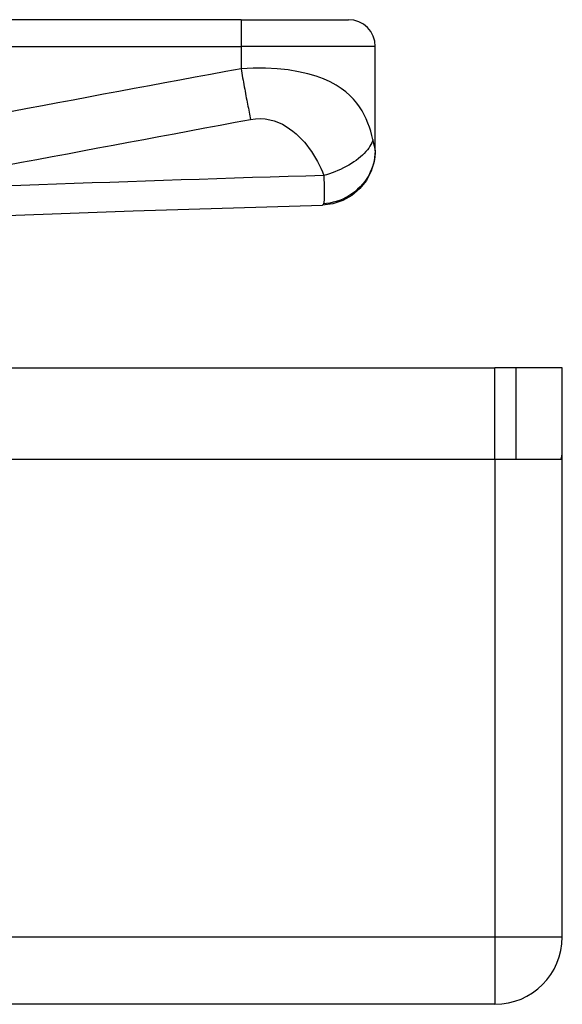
# Model space of a CAD drawing. Header units: inches. Extents: x 19 to 626, y 56 to 294.
# Tile 49 of 256: x 149.717 to 150.513, y 56.065 to 57.51. Entities that reach past the tile are written whole.
import ezdxf

# ---------------------------------------------------------------- set-up
doc = ezdxf.new("R2010")
doc.units = ezdxf.units.IN
doc.header["$MEASUREMENT"] = 0
doc.layers.add('Visible Edges(ANSI)', color=7, linetype='Continuous', lineweight=25)
doc.layers.add('Visible Tangent Edges(ANSI)', color=7, linetype='Continuous', lineweight=25)

msp = doc.modelspace()

# ---------------------------------------------------------------- linework, layer by layer
at = {"layer": 'Visible Edges(ANSI)'}
for p, q in [((150.0417, 57.5099), (149.3926, 57.5099)), ((150.0417, 57.5099), (150.1992, 57.5099)), ((150.2385, 57.3185), (150.2385, 57.4705)), ((150.2385, 57.3173), (150.2385, 57.3185)), ((149.4961, 56.999), (150.4139, 56.999)), ((150.4449, 56.999), (150.4139, 56.999)), ((150.5129, 56.999), (150.4449, 56.999)), ((150.4449, 56.999), (150.4449, 56.865)), ((150.5129, 56.882), (150.5129, 56.999)), ((150.5129, 56.164), (150.5129, 56.882)), ((147.8559, 56.865), (150.4139, 56.865)), ((150.4139, 56.865), (150.5115, 56.865)), ((150.4139, 56.065), (84.8089, 56.065))]:
    msp.add_line(p, q, dxfattribs=at)
at = {"layer": 'Visible Edges(ANSI)', "flags": 128}
for points in [[(150.2385, 57.3173), (150.2371, 57.3021), (150.2327, 57.2875), (150.2256, 57.2739), (150.2161, 57.262), (150.2044, 57.2521), (150.191, 57.2446), (150.1765, 57.2398), (150.1614, 57.2379)], [(149.6052, 57.2191), (149.8833, 57.2292), (150.1614, 57.2379)]]:
    msp.add_lwpolyline(points, dxfattribs=at)
at = {"layer": 'Visible Edges(ANSI)'}
for centre, radius, start, end in [((150.1992, 57.4705), 0.0394, 0, 90), ((150.4139, 56.882), 0.099, 350.1123, 0), ((150.4139, 56.164), 0.099, 270, 0)]:
    msp.add_arc(centre, radius, start, end, dxfattribs=at)
at = {"layer": 'Visible Tangent Edges(ANSI)'}
for p, q in [((150.0417, 57.5099), (150.0417, 57.4705)), ((149.3926, 57.4705), (150.0417, 57.4705)), ((150.0417, 57.4705), (150.0417, 57.438)), ((150.2385, 57.4705), (150.0417, 57.4705)), ((150.4139, 56.865), (150.4139, 56.999)), ((150.4139, 56.865), (150.4139, 56.164)), ((84.8089, 56.164), (150.4139, 56.164)), ((150.4139, 56.164), (150.5129, 56.164)), ((150.4139, 56.164), (150.4139, 56.065))]:
    msp.add_line(p, q, dxfattribs=at)
at = {"layer": 'Visible Tangent Edges(ANSI)', "flags": 128}
for points in [[(150.0417, 57.438), (150.0194, 57.4339), (149.997, 57.4297), (149.9745, 57.4255), (149.9521, 57.4213), (149.9297, 57.4171), (149.9073, 57.4129), (149.8849, 57.4088), (149.8625, 57.4046), (149.8401, 57.4004), (149.8177, 57.3962), (149.7953, 57.392), (149.773, 57.3878), (149.7506, 57.3836), (149.7282, 57.3795), (149.7058, 57.3753)], [(150.2351, 57.3339), (150.2337, 57.34), (150.232, 57.3462), (150.2301, 57.3523), (150.2278, 57.3583), (150.2253, 57.3643), (150.2224, 57.3703), (150.2192, 57.3761), (150.2155, 57.3819), (150.2113, 57.3876), (150.2066, 57.3932), (150.2014, 57.3986), (150.1954, 57.4039), (150.1886, 57.409), (150.181, 57.4139), (150.1724, 57.4186), (150.1627, 57.4229), (150.1518, 57.427), (150.1395, 57.4306), (150.1259, 57.4336), (150.111, 57.4361), (150.0947, 57.4378), (150.0776, 57.4388), (150.0597, 57.4388), (150.0417, 57.438)], [(150.0417, 57.438), (150.0423, 57.4347), (150.0429, 57.4314), (150.0434, 57.428), (150.044, 57.4247), (150.0446, 57.4214), (150.0452, 57.418), (150.0458, 57.4147), (150.0464, 57.4114), (150.047, 57.4081), (150.0476, 57.4048), (150.0482, 57.4016), (150.0488, 57.3983), (150.0494, 57.3952), (150.05, 57.392), (150.0506, 57.3889), (150.0512, 57.3859), (150.0518, 57.3829), (150.0524, 57.3799), (150.0529, 57.377), (150.0535, 57.3742), (150.054, 57.3714), (150.0546, 57.3687), (150.0551, 57.3661), (150.0556, 57.3635)], [(149.6973, 57.2965), (149.7197, 57.3007), (149.7421, 57.3049), (149.7645, 57.3091), (149.7869, 57.3133), (149.8093, 57.3175), (149.8317, 57.3217), (149.8541, 57.3258), (149.8765, 57.33), (149.8989, 57.3342), (149.9213, 57.3384), (149.9436, 57.3426), (149.966, 57.3468), (149.9885, 57.351), (150.0109, 57.3551), (150.0333, 57.3593), (150.0556, 57.3635)], [(150.0556, 57.3635), (150.0628, 57.3646), (150.07, 57.3649), (150.0771, 57.3644), (150.084, 57.3632), (150.0905, 57.3614), (150.0966, 57.3591), (150.1024, 57.3564), (150.1079, 57.3533), (150.113, 57.3499), (150.1178, 57.3463), (150.1223, 57.3424), (150.1266, 57.3384), (150.1307, 57.3343), (150.1346, 57.33), (150.1383, 57.3256), (150.1417, 57.3211), (150.145, 57.3164), (150.1482, 57.3117), (150.1511, 57.3069), (150.1539, 57.3019), (150.1565, 57.2969), (150.1588, 57.2918), (150.161, 57.2865), (150.163, 57.2812)], [(150.2351, 57.3339), (150.2344, 57.3315), (150.2334, 57.3291), (150.2321, 57.3266), (150.2307, 57.3241), (150.229, 57.3215), (150.227, 57.3189), (150.2248, 57.3163), (150.2224, 57.3137), (150.2198, 57.3111), (150.2169, 57.3086), (150.2138, 57.306), (150.2105, 57.3035), (150.2071, 57.3011), (150.2035, 57.2988), (150.1997, 57.2965), (150.1958, 57.2943), (150.1918, 57.2923), (150.1878, 57.2903), (150.1837, 57.2885), (150.1795, 57.2868), (150.1754, 57.2852), (150.1712, 57.2837), (150.1671, 57.2824), (150.163, 57.2812)], [(150.2385, 57.3185), (150.2385, 57.3188), (150.2385, 57.3191), (150.2385, 57.3195), (150.2384, 57.32), (150.2383, 57.3204), (150.2382, 57.3209), (150.2381, 57.3215), (150.238, 57.322), (150.2378, 57.3226), (150.2377, 57.3233), (150.2375, 57.324), (150.2373, 57.3247), (150.2371, 57.3254), (150.237, 57.3261), (150.2368, 57.3267), (150.2366, 57.3275), (150.2364, 57.3282), (150.2363, 57.3289), (150.2361, 57.3297), (150.2359, 57.3305), (150.2357, 57.3313), (150.2355, 57.3321), (150.2353, 57.333), (150.2351, 57.3339)], [(150.2385, 57.3185), (150.2384, 57.314), (150.238, 57.3094), (150.2373, 57.3047), (150.2363, 57.3), (150.2349, 57.2953), (150.2332, 57.2907), (150.2312, 57.286), (150.2289, 57.2815), (150.2263, 57.277), (150.2233, 57.2727), (150.22, 57.2686), (150.2165, 57.2647), (150.2127, 57.261), (150.2087, 57.2575), (150.2044, 57.2544), (150.2, 57.2515), (150.1955, 57.249), (150.1909, 57.2467), (150.1861, 57.2448), (150.1814, 57.2432), (150.1766, 57.2419), (150.1719, 57.2409), (150.1672, 57.2402), (150.1626, 57.2398)], [(150.163, 57.2812), (150.1368, 57.2804), (150.1107, 57.2797), (150.0846, 57.2789), (150.0585, 57.2781), (150.0323, 57.2773), (150.0062, 57.2764), (149.9801, 57.2756), (149.9539, 57.2748), (149.9278, 57.2739), (149.9017, 57.273), (149.8756, 57.2721), (149.8494, 57.2712), (149.8233, 57.2703), (149.7971, 57.2694), (149.771, 57.2685), (149.7449, 57.2675), (149.7187, 57.2665), (149.6926, 57.2656)], [(150.163, 57.2812), (150.1631, 57.2786), (150.1632, 57.2761), (150.1633, 57.2737), (150.1634, 57.2713), (150.1635, 57.2691), (150.1636, 57.2669), (150.1636, 57.2648), (150.1637, 57.2628), (150.1637, 57.2609), (150.1638, 57.259), (150.1638, 57.2572), (150.1638, 57.2552), (150.1638, 57.2533), (150.1638, 57.2515), (150.1637, 57.2499), (150.1637, 57.2483), (150.1636, 57.2469), (150.1635, 57.2455), (150.1634, 57.2443), (150.1633, 57.2432), (150.1631, 57.2421), (150.163, 57.2412), (150.1628, 57.2404), (150.1626, 57.2398)], [(150.1626, 57.2398), (150.1625, 57.2396), (150.1625, 57.2395), (150.1624, 57.2393), (150.1624, 57.2392), (150.1623, 57.2391), (150.1623, 57.239), (150.1622, 57.2388), (150.1622, 57.2387), (150.1621, 57.2386), (150.1621, 57.2386), (150.162, 57.2385), (150.162, 57.2384), (150.1619, 57.2383), (150.1619, 57.2383), (150.1618, 57.2382), (150.1618, 57.2381), (150.1617, 57.2381), (150.1617, 57.2381), (150.1616, 57.238), (150.1616, 57.238), (150.1615, 57.238), (150.1615, 57.238), (150.1614, 57.2379), (150.1614, 57.2379)]]:
    msp.add_lwpolyline(points, dxfattribs=at)

doc.saveas('drawing.dxf')
